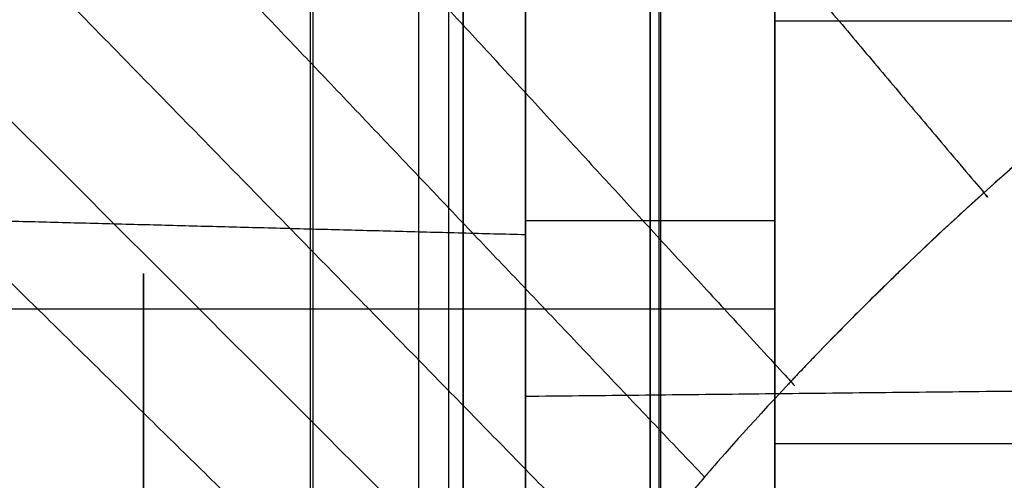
# Model space of a CAD drawing. Header units: millimetres. Extents: x 0 to 284, y -110 to 65.
# Tile 147 of 227: x 233.75 to 240.07, y -55.38 to -52.42. Entities that reach past the tile are written whole.
import ezdxf

# ---------------------------------------------------------------- set-up
doc = ezdxf.new("R2010")
doc.units = ezdxf.units.MM
doc.layers.add('Layer 01', color=7, linetype='Continuous', true_color=0x000000)

# ---------------------------------------------------------------- blocks, each defined once
blk = doc.blocks.new('Block 01')
at = {"layer": 'Layer 01'}
for p, q in [((237.8689484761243, -55.56038577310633, 3.797804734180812), (237.8689484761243, -42.51392536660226, 3.797804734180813)), ((237.8569809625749, -60.87220218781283, 42.38239940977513), (237.8569809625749, -50.91945886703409, 42.38239940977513)), ((238.6, -52.43148433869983, -35.09075340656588), (243.85, -52.43148433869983, -35.09075340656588)), ((238.6, -52.43148433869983, -35.09075340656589), (238.6, -52.48693781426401, -35.11366436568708)), ((237, -54.04547055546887, -35.7672678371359), (237, -53.94842119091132, -35.7672678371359)), ((238.6, -53.96569716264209, -35.72462327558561), (238.6, -54.27993352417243, -35.85445204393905)), ((230.5000000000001, -54.27993352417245, -35.85445204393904), (238.6, -54.27993352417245, -35.85445204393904)), ((238.6, -55.16627166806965, -41.56566948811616), (238.6, -55.14336070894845, -41.62112296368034)), ((237, -55.37338836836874, -41.88437745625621), (237, -55.37338836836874, -41.64583940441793)), ((237, -55.37338836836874, -39.8871826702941), (237, -55.37338836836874, -39.78257502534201)), ((237, -55.37338836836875, -34.21742497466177), (237, -55.37338836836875, -34.1128173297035)), ((237, -55.37338836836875, -32.35416059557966), (237, -55.37338836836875, -31.37478585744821))]:
    blk.add_line(p, q, dxfattribs=at)
at = {"layer": 'Layer 01', "extrusion": (-1, -2.156167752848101e-13, -1.142905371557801e-13)}
blk.add_arc((7.373405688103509e-10, -4.232782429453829e-10, -235.6174524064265), 56.80594414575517, 304.8509475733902, 355.1490524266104, dxfattribs=at)
at = {"layer": 'Layer 01', "extrusion": (0, -0.5000000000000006, -0.8660254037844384)}
for centre, radius in [((237.0000000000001, 55.50000000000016, 11.24999999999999), 10.00000000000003), ((237.0000000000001, 55.50000000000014, 9.999999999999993), 8.750000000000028)]:
    blk.add_arc(centre, radius, 270, 0, dxfattribs=at)
at = {"layer": 'Layer 01', "extrusion": (-3.516274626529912e-16, 0.5000000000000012, 0.866025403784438)}
blk.add_arc((-237.0000000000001, 55.50000000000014, -10.00000000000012), 8.74999999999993, 179.9999999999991, 270.0000000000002, dxfattribs=at)
at = {"layer": 'Layer 01', "extrusion": (1, 1.22777348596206e-16, 5.072624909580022e-17)}
for start, end in [(292.4482808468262, 112.4482808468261), (112.4482808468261, 292.4482808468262)]:
    blk.add_arc((-57.0526073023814, -36.99999999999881, 238.6), 5.000000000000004, start, end, dxfattribs=at)
at = {"layer": 'Layer 01', "extrusion": (1, 0, 0)}
for centre, radius, start, end in [((-57.05260730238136, -36.9999999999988, 237), 4.939999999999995, 278.6061303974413, 359.9999999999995), ((-57.05260730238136, -36.99999999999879, 237.8), 4.939999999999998, 179.9999999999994, 359.9999999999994), ((-57.05260730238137, -36.99999999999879, 237.8), 4.939999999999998, 359.9999999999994, 84.63512213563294), ((-57.05260730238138, -36.99999999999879, 234.5500000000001), 3.000000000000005, 292.4482808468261, 112.4482808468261), ((-57.05260730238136, -36.99999999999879, 237.8000000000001), 3.340000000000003, 179.9999999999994, 359.9999999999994), ((-57.05260730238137, -36.99999999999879, 237.8), 3.340000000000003, 359.9999999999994, 82.05123731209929)]:
    blk.add_arc(centre, radius, start, end, dxfattribs=at)
at = {"layer": 'Layer 01', "extrusion": (-1, 0, 0)}
for centre, radius, start, end in [((57.05260730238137, -36.99999999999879, -237), 4.94, 90.00000000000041, 180.0000000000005), ((57.05260730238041, -37.00000000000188, -237.0000000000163), 3.249999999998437, 180, 0), ((57.05260730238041, -37.00000000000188, -237.0000000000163), 3.249999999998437, 0, 180)]:
    blk.add_arc(centre, radius, start, end, dxfattribs=at)
at = {"layer": 'Layer 01', "extrusion": (-1, 2.642198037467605e-30, 2.449293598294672e-16)}
blk.add_arc((57.05260730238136, -36.99999999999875, -238.6), 4.940000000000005, 180.0000000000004, 8.241113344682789e-13, dxfattribs=at)
at = {"layer": 'Layer 01', "extrusion": (-1, 2.9595054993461e-16, 2.449293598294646e-16)}
blk.add_arc((57.05260730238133, -36.99999999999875, -238.6000000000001), 4.940000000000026, 100.7775280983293, 180.0000000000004, dxfattribs=at)
at = {"layer": 'Layer 01', "extrusion": (-1, -1.227773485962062e-16, -5.072624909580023e-17)}
blk.add_arc((57.0526073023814, -36.99999999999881, -238.6), 3.000000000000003, 67.5517191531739, 247.5517191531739, dxfattribs=at)
at = {"layer": 'Layer 01', "extrusion": (1, -2.605281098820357e-30, -2.449293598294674e-16)}
blk.add_arc((-57.05260730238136, -36.99999999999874, 237.0000000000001), 3.339999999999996, 179.9999999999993, 359.9999999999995, dxfattribs=at)
at = {"layer": 'Layer 01', "extrusion": (1, -5.288548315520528e-31, -5.288548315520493e-31)}
blk.add_arc((-57.05260730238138, -36.99999999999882, 237.0000000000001), 3.340000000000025, 0, 89.99999999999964, dxfattribs=at)
at = {"layer": 'Layer 01', "extrusion": (-1, 2.344752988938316e-30, 2.449293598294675e-16)}
blk.add_arc((57.05260730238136, -36.99999999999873, -238.6), 3.340000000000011, 180.0000000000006, 4.875580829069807e-13, dxfattribs=at)
at = {"layer": 'Layer 01', "extrusion": (-1, 2.605281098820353e-30, 2.449293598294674e-16)}
blk.add_arc((57.05260730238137, -36.99999999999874, -238.6), 3.340000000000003, 106.0558946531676, 180.0000000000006, dxfattribs=at)
at = {"layer": 'Layer 01'}
for points, degree, knots in [([(236.6, -31.89003164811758, -45.79679336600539), (236.6, -32.71062250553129, -45.22538505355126), (236.5999999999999, -33.91681319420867, -44.33647826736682), (236.6000000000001, -35.28081836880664, -43.24378029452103), (236.6, -35.95201663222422, -42.68352129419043), (236.6, -36.28491468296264, -42.39991429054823), (236.6000000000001, -36.42700647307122, -42.27762325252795), (236.6000000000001, -36.52160571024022, -42.19593029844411), (236.6000000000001, -36.56798911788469, -42.15574169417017), (236.6000000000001, -37.3843783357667, -41.445945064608), (236.6, -38.50794656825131, -40.41382918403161), (236.6000000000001, -39.76805898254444, -39.15710640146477), (236.5999999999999, -40.38543589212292, -38.51559811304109), (236.6, -40.64730900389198, -38.23784879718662), (236.6, -40.82128730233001, -38.05205654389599), (236.6, -40.90693599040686, -37.95997177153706), (236.6, -41.69375150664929, -37.10815286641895), (236.6, -42.70993400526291, -35.945047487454), (236.5999999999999, -43.83789675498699, -34.54023424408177), (236.6, -44.30897004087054, -33.92791636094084), (236.6000000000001, -44.62027682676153, -33.51742553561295), (236.6000000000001, -44.77365975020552, -33.31226134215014), (236.6, -46.15795654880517, -31.43355646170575), (236.6000000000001, -47.29231333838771, -29.69946453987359), (236.6000000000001, -48.84808915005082, -27.00484006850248), (236.6, -49.58737362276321, -25.63787449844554), (236.6, -50.38231616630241, -24.00868799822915), (236.6000000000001, -50.70852954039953, -23.30309521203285), (236.6000000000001, -50.922788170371, -22.83106224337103), (236.6, -51.02898591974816, -22.59267873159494), (236.6000000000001, -51.54516317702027, -21.4121481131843), (236.6000000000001, -52.12453105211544, -19.98044497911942), (236.6, -52.73038178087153, -18.28375847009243), (236.6, -53.01578753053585, -17.42882366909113), (236.6, -53.13435007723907, -17.06101056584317), (236.6, -53.21255750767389, -16.81548794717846), (236.6, -53.25172407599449, -16.69102605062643), (236.6, -53.59182922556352, -15.59724212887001), (236.6, -54.00485058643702, -14.12854129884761), (236.6, -54.41591753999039, -12.39699302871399), (236.6, -54.60375319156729, -11.52670290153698), (236.6000000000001, -54.69324656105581, -11.09042883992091), (236.6, -54.73065276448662, -10.9032123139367), (236.5999999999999, -54.75537954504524, -10.77834753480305), (236.6, -54.76785919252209, -10.71474884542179), (236.6, -55.16158550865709, -8.690306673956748), (236.6, -55.43705617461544, -6.712232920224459), (236.6, -55.60620229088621, -4.719180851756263)], 3, [0, 0, 0, 0, 3.062569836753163, 4.593854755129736, 5.359497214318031, 5.742318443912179, 5.933729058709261, 5.933729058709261, 6.125139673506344, 6.125139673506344, 9.187709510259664, 10.71899442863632, 11.48463688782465, 11.86745811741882, 11.86745811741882, 12.25027934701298, 12.25027934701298, 15.31284918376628, 16.84413410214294, 17.60977656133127, 17.60977656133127, 18.3754190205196, 18.3754190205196, 24.50055869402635, 24.50055869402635, 27.56312853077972, 29.09441344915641, 29.86005590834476, 29.86005590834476, 30.62569836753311, 30.62569836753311, 33.68826820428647, 35.21955312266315, 35.98519558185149, 36.36801681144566, 36.36801681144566, 36.75083804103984, 36.75083804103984, 39.81340787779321, 41.3446927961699, 42.11033525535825, 42.49315648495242, 42.68456709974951, 42.68456709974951, 42.87597771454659, 42.87597771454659, 49.00111738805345, 49.00111738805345, 49.00111738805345, 49.00111738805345]), ([(234.196419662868, -56.63159984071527, 4.753510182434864), (233.7084370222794, -56.59473012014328, 5.294560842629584), (233.2563530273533, -56.54769024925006, 5.856754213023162), (232.631644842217, -56.45893710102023, 6.731528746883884), (232.4346690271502, -56.42670400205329, 7.024809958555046), (232.0572343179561, -56.35565343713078, 7.623022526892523), (231.8777760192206, -56.31697810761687, 7.92655279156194), (231.5373775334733, -56.23288260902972, 8.542308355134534), (231.375157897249, -56.18708985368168, 8.857051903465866), (231.0719226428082, -56.08891808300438, 9.490619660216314), (230.9300328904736, -56.03632309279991, 9.811025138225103), (230.7317900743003, -55.9518683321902, 10.29693105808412), (230.6690580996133, -55.92320204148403, 10.45746691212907), (230.5477011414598, -55.86369673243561, 10.78200175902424), (230.373121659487, -55.77173154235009, 11.27082324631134), (230.2209100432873, -55.67146632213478, 11.76560185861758), (230.0836103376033, -55.56542870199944, 12.26420824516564), (230.0414548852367, -55.53005903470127, 12.42673133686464), (229.9609775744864, -55.45662718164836, 12.75670333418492), (229.8477063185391, -55.34374918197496, 13.25289694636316), (229.7567691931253, -55.22255529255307, 13.7526967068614), (229.6046737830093, -54.96874759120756, 14.75682210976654), (229.5436302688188, -54.78572039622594, 15.42690211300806), (229.5197613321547, -54.56267385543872, 16.18460043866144), (229.5178097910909, -54.53863508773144, 16.26553248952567), (229.5150030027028, -54.48919722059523, 16.43055772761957), (229.5125896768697, -54.4144241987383, 16.67799897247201), (229.5195365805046, -54.23563884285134, 17.25466254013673), (229.5470533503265, -54.07499264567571, 17.74766756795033), (229.6308365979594, -53.74382355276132, 18.73176114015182), (229.7250250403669, -53.50987364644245, 19.38526863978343), (229.8741116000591, -53.23186068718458, 20.11694677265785), (229.8906842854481, -53.20184757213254, 20.19536490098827), (229.9255409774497, -53.14041414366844, 20.35476572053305), (229.9795448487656, -53.04773481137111, 20.59355130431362), (230.1175857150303, -52.82779543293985, 21.14849211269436), (230.2565324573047, -52.63301188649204, 21.62028581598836), (230.3837802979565, -52.4672769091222, 22.01123831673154), (230.4089851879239, -52.43501014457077, 22.08685474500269), (230.4612574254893, -52.36917703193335, 22.24016438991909), (230.5412835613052, -52.27000955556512, 22.46963122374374), (230.7393356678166, -52.03572654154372, 23.00156316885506), (230.9285079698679, -51.83006536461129, 23.45149677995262), (231.1306225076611, -51.62131949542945, 23.89739682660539), (231.1983933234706, -51.55299221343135, 24.04162171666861), (231.3395360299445, -51.41392154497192, 24.33185109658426), (231.5572504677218, -51.20417131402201, 24.76456713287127), (231.7929660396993, -50.99114306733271, 25.18940682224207), (232.2883986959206, -50.56112028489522, 26.02861504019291), (232.6494430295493, -50.27024346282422, 26.57196057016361), (233.8223942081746, -49.39115096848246, 28.15032432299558), (234.7170232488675, -48.80172508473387, 29.12377739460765), (235.7697003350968, -48.19705602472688, 30.0609625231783), (235.8335258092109, -48.16069706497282, 30.1170777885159), (235.96029907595, -48.08909691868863, 30.22711516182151), (236.15148458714, -47.98202798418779, 30.39096665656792), (236.3457469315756, -47.87598617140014, 30.55122124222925), (236.7383740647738, -47.66535820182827, 30.86697922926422), (237.0055954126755, -47.52688131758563, 31.0711497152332), (237.3123730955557, -47.37352562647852, 31.29384820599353), (237.3483238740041, -47.35563462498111, 31.31977828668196), (237.418581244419, -47.32083654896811, 31.37011028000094), (237.5241874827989, -47.2687723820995, 31.44526619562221), (237.7721433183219, -47.14823041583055, 31.61824155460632), (237.9873190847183, -47.0465575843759, 31.76243245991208), (238.4211935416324, -46.84550194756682, 32.0454374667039), (238.7151404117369, -46.71451940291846, 32.22693870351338), (239.0137844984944, -46.58682041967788, 32.40141497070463)], 3, [-34.11754157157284, -34.11754157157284, -34.11754157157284, -34.11754157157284, -31.9851952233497, -31.9851952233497, -30.91902204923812, -30.91902204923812, -29.85284887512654, -29.85284887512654, -28.78667570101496, -28.78667570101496, -27.72050252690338, -27.72050252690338, -27.18741593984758, -27.18741593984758, -26.65432935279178, -25.58815617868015, -25.58815617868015, -25.05506959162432, -25.05506959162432, -24.52198300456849, -23.45580983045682, -23.45580983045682, -21.32346348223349, -21.32346348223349, -21.05692018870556, -21.05692018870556, -20.79037689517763, -20.25729030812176, -19.19111713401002, -19.19111713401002, -17.05877078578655, -17.05877078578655, -16.79222749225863, -16.79222749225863, -16.5256841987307, -15.99259761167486, -14.92642443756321, -14.92642443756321, -14.65988114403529, -14.65988114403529, -14.39333785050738, -13.86025126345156, -12.79407808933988, -12.79407808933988, -12.26099150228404, -12.26099150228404, -11.7279049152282, -10.66173174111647, -10.66173174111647, -8.529385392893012, -8.529385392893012, -4.264692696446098, -4.264692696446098, -3.998149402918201, -3.998149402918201, -3.731606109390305, -3.198519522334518, -3.198519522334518, -2.132346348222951, -2.132346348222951, -1.999074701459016, -1.999074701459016, -1.865803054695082, -1.599259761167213, -1.066173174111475, -1.066173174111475, 0, 0, 0, 0]), ([(235.5457810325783, -48.32635934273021, 29.86001693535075), (237.743274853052, -50.93045187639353, 29.34011180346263), (239.9407686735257, -53.53454441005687, 28.82020667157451), (239.9407994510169, -53.53458088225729, 28.8201993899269), (239.9408302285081, -53.53461735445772, 28.82019210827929)], 2, [0.1107480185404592, 0.1107480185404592, 0.1107480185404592, 9.003155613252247, 9.003155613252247, 9.003280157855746, 9.003280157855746, 9.003280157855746]), ([(233.8108095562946, -49.4242266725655, 28.06676140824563), (233.8108182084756, -49.42423608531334, 28.06676025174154), (233.8108268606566, -49.42424549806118, 28.06675909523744), (236.256513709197, -52.08491956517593, 27.73985344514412), (238.7022005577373, -54.74559363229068, 27.4129477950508), (238.7022005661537, -54.74559364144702, 27.4129477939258), (238.7022005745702, -54.74559365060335, 27.4129477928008)], 2, [0.1107127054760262, 0.1107127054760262, 0.1107127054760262, 0.1107441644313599, 0.1107441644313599, 9.003155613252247, 9.003155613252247, 9.003155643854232, 9.003155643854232, 9.003155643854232]), ([(245.7174104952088, -49.87633390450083, 32.40141607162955), (245.5708000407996, -49.9343629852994, 32.35204683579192), (245.4240528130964, -49.99490276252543, 32.30009544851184), (245.203892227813, -50.08952208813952, 32.21821036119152), (245.1386676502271, -50.11813039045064, 32.19335272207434), (245.0044469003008, -50.17798120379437, 32.14116622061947), (244.9372097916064, -50.20849309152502, 32.11446465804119), (244.6004526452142, -50.3639849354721, 31.97785959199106), (244.3292092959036, -50.49776210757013, 31.85866124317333), (243.9208807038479, -50.71250341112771, 31.66395732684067), (243.7504410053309, -50.80491135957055, 31.57951762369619), (243.5798073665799, -50.90098481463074, 31.49080849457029), (243.5115423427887, -50.93970743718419, 31.45498084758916), (243.4817455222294, -50.95673858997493, 31.43919039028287), (243.3897402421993, -51.00964424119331, 31.39005678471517), (243.3282088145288, -51.04549170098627, 31.35664521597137), (243.0196571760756, -51.22761412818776, 31.18623407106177), (242.7699410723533, -51.38254448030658, 31.03917154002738), (242.3927062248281, -51.62878862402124, 30.8010860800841), (242.2034273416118, -51.75537284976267, 30.67767132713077), (242.0135003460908, -51.88715030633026, 30.54744804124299), (241.9422195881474, -51.93721600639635, 30.49774809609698), (241.9362277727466, -51.94143113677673, 30.49356137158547), (241.9226337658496, -51.95100461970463, 30.48404868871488), (241.9022272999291, -51.96539451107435, 30.46974342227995), (241.8545048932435, -51.99917859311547, 30.4361099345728), (241.8134189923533, -52.0284923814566, 30.40684201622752), (241.5662041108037, -52.20579912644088, 30.22945466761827), (241.3414624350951, -52.37353145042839, 30.0591186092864), (240.9991575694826, -52.64031942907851, 29.78267925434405), (240.8267130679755, -52.77751079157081, 29.63922625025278), (240.6528183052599, -52.92039821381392, 29.48756684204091), (240.565672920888, -52.99279126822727, 29.41034043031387), (240.5340938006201, -53.01918847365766, 29.38209981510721), (240.4892787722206, -53.05680579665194, 29.34178129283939), (240.466687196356, -53.07584929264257, 29.32133291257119), (240.2617468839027, -53.24935426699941, 29.13465758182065), (240.0680341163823, -53.41861031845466, 28.94996261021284), (239.764114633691, -53.69503850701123, 28.64141851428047), (239.6088319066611, -53.8388886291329, 28.47926774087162), (239.422884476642, -54.01657682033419, 28.27554920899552), (239.3288565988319, -54.10788667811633, 28.16995985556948), (239.2883485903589, -54.14754785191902, 28.12389791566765), (239.2680608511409, -54.16746650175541, 28.10073121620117), (239.2642960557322, -54.17116887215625, 28.09642146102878), (239.2553169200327, -54.18000278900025, 28.08613620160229), (239.250788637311, -54.18446191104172, 28.08094204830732), (239.1731531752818, -54.26098376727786, 27.99176257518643), (239.0902021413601, -54.34379822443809, 27.89460826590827), (238.9524440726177, -54.48421074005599, 27.72783611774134), (238.8802389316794, -54.55846470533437, 27.639185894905), (238.790579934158, -54.65217781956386, 27.52624593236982), (238.7444514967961, -54.70080524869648, 27.46735704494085), (238.7244099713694, -54.72202504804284, 27.44159626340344), (238.7109891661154, -54.73625590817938, 27.42430576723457), (238.7047935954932, -54.74283282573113, 27.41631019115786), (238.4219606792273, -55.04367237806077, 27.05013687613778), (238.2581324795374, -55.23297170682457, 26.80872935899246), (238.1802900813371, -55.32256202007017, 26.69459570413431), (238.1774516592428, -55.32583056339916, 26.69043002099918), (238.1747504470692, -55.32894282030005, 26.68646162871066), (238.1736809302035, -55.33017522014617, 26.68489006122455), (238.1718959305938, -55.33223234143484, 26.68226654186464), (238.1674655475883, -55.33734050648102, 26.67575005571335), (238.1527256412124, -55.3543474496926, 26.65404475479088), (238.1147654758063, -55.39830194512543, 26.59782398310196), (238.0348662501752, -55.49161077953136, 26.4778516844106), (237.9695088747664, -55.56925426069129, 26.37699498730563), (237.8427988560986, -55.72142719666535, 26.17806552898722), (237.7636640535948, -55.81872378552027, 26.04916096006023), (237.5409856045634, -56.09815744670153, 25.67466007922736), (237.4121431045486, -56.26783841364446, 25.44131972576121), (237.2856677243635, -56.44004534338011, 25.19974440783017), (237.2718719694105, -56.45891994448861, 25.17319254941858), (237.251555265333, -56.48684259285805, 25.13380510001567), (237.2418549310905, -56.50020506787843, 25.11493083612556), (237.2243669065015, -56.5243816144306, 25.08071365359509), (237.1809042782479, -56.58465372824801, 24.99526210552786), (237.1387202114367, -56.64407957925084, 24.910276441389), (237.0398668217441, -56.78507679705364, 24.70726983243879), (236.9771490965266, -56.87690850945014, 24.57321167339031), (236.7980151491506, -57.14590434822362, 24.17535745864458), (236.6771923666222, -57.33790227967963, 23.88346268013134), (236.5697861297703, -57.51893264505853, 23.60028151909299), (236.546243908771, -57.55889081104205, 23.53757032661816), (236.5356148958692, -57.57704220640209, 23.50900182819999), (236.4962354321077, -57.64485576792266, 23.40185622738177), (236.4195126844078, -57.77920253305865, 23.18798122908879), (236.348784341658, -57.90970822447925, 22.97548586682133), (236.2150092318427, -58.16559817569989, 22.55266194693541), (236.1163343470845, -58.37030408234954, 22.20392939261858), (236.0323346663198, -58.56434033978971, 21.86094137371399), (236.0079947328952, -58.6219110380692, 21.75840464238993), (235.9999501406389, -58.6411609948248, 21.72399470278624), (235.9830692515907, -58.68211303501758, 21.65048344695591), (235.9416325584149, -58.78401810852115, 21.46680513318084), (235.9040000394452, -58.883548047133, 21.28366119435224), (235.8207976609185, -59.11785964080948, 20.84539676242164), (235.7633240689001, -59.30551887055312, 20.48231695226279), (235.7198542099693, -59.48367756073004, 20.12289173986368), (235.7035690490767, -59.55418099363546, 19.97943102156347), (235.6959998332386, -59.58886583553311, 19.90826296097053), (235.6737190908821, -59.69814791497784, 19.68194474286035), (235.6612390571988, -59.76955699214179, 19.53129579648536), (235.6308103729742, -59.97944729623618, 19.08026608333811), (235.6144075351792, -60.18066374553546, 18.63107443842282), (235.6183256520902, -60.36886941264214, 18.18593667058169), (235.6236061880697, -60.4608037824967, 17.96414431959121), (235.6260557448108, -60.49288833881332, 17.88595643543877), (235.6320558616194, -60.55482752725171, 17.73338767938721), (235.6356473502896, -60.58545052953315, 17.65715710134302), (235.6732764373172, -60.85793822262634, 16.97164910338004), (235.7439535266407, -61.07714770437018, 16.36887654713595), (235.9612384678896, -61.47595568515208, 15.16616534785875), (236.1074652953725, -61.6543275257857, 14.56981332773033), (236.3845709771, -61.89177103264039, 13.68510886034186), (236.4867713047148, -61.9660609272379, 13.39128416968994), (236.7110953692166, -62.10492483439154, 12.80720092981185), (236.8351224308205, -62.17023460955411, 12.5131070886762), (237.0905291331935, -62.28588349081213, 11.95644742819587), (237.2282084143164, -62.33945883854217, 11.67919614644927), (237.4500746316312, -62.41344822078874, 11.26615415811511), (237.5265870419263, -62.43704907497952, 11.12894683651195), (237.684778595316, -62.48212623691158, 10.85569173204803), (237.7680236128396, -62.50395431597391, 10.71720888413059), (238.1709627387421, -62.60168204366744, 10.06971070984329), (238.5356449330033, -62.66531632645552, 9.555117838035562), (238.9456269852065, -62.71440270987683, 9.052360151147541)], 3, [0, 0, 0, 0, 0.494776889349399, 0.494776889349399, 0.7421653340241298, 0.7421653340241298, 0.9895537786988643, 0.9895537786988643, 1.979107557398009, 1.979107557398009, 2.473884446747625, 2.597578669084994, 2.597578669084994, 2.721272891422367, 2.721272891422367, 2.968661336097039, 2.968661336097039, 3.958215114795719, 3.958215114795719, 4.452992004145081, 4.700380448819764, 4.700380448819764, 4.731304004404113, 4.731304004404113, 4.762227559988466, 4.824074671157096, 4.947768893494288, 4.947768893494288, 5.937322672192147, 5.937322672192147, 6.432099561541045, 6.679488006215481, 6.679488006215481, 6.803182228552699, 6.803182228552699, 6.926876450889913, 6.926876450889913, 7.916430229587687, 7.916430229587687, 8.411207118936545, 8.658595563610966, 8.782289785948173, 8.844136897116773, 8.844136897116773, 8.875060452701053, 8.875060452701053, 8.905984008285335, 8.905984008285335, 9.400760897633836, 9.400760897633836, 9.64814934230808, 9.771843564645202, 9.83369067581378, 9.86461423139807, 9.86461423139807, 9.895537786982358, 9.895537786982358, 10.88509156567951, 10.88509156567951, 10.9160151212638, 10.92374601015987, 10.92374601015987, 10.93147689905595, 10.93147689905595, 10.94693867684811, 11.00878578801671, 11.13248001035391, 11.37986845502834, 11.37986845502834, 11.87464534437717, 11.87464534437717, 12.86419912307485, 12.86419912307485, 12.98789334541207, 12.98789334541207, 13.0497404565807, 13.0497404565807, 13.11158756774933, 13.35897601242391, 13.35897601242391, 13.85375290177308, 13.85375290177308, 14.84330668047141, 14.9670009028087, 14.9670009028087, 15.09069512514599, 15.09069512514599, 15.33808356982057, 15.83286045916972, 15.83286045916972, 16.82241423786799, 17.06980268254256, 17.06980268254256, 17.19349690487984, 17.19349690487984, 17.31719112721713, 17.81196801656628, 17.81196801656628, 18.80152179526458, 19.04891023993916, 19.04891023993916, 19.29629868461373, 19.29629868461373, 19.79107557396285, 19.79107557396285, 20.78062935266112, 21.27540624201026, 21.27540624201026, 21.52279468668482, 21.52279468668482, 21.77018313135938, 21.77018313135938, 23.74929068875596, 23.74929068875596, 25.72839824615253, 25.72839824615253, 26.71795202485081, 26.71795202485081, 27.70750580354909, 27.70750580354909, 28.69705958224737, 28.69705958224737, 29.19183647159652, 29.19183647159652, 29.68661336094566, 29.68661336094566, 31.66572091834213, 31.66572091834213, 31.66572091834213, 31.66572091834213]), ([(245.1003070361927, -50.13526414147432, 32.17840002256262), (244.964718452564, -50.19540946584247, 32.12600585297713), (244.8304265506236, -50.25713275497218, 32.07183579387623), (244.3944132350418, -50.46431805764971, 31.88858458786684), (244.0979454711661, -50.61601608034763, 31.75221935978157), (243.5172944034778, -50.93306751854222, 31.46195755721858), (243.2331130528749, -51.09842411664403, 31.30805884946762), (242.6765152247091, -51.44127160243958, 30.98292252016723), (242.404118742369, -51.6187584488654, 30.81168711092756), (242.0040541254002, -51.89312868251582, 30.54174788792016), (241.8719382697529, -51.98608965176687, 30.44943286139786), (241.6119322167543, -52.173564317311, 30.26142112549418), (241.4840066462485, -52.26807830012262, 30.16573290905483), (240.8545716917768, -52.74418616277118, 29.67882654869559), (240.3829272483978, -53.13615536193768, 29.26265287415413), (239.5415783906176, -53.89421862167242, 28.42075671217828), (239.1663180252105, -54.25930517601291, 27.99970104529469), (238.8148635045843, -54.62683220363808, 27.55674640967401)], 3, [4.869934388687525, 4.869934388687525, 4.869934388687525, 4.869934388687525, 5.470369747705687, 5.470369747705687, 6.837962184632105, 6.837962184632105, 8.205554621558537, 8.205554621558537, 9.573147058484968, 9.573147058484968, 10.25694327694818, 10.25694327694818, 10.94073949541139, 10.94073949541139, 13.67592436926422, 13.67592436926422, 16.14530817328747, 16.14530817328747, 16.14530817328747, 16.14530817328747]), ([(232.3313877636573, -50.53283420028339, 26.07426382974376), (232.3313907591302, -50.53283726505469, 26.07426370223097), (232.331393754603, -50.53284032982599, 26.07426357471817), (234.9878669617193, -53.25076946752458, 25.96118148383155), (237.6443401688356, -55.96869860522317, 25.84809939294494)], 2, [0.1107341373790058, 0.1107341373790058, 0.1107341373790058, 0.1107441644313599, 0.1107441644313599, 9.003028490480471, 9.003028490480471, 9.003028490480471]), ([(231.7014839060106, -51.07529454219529, 25.01998250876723), (231.7014862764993, -51.07529691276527, 25.01998250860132), (231.7014886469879, -51.07529928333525, 25.01998250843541), (234.447455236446, -53.8213600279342, 25.01979031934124), (237.1934218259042, -56.56742077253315, 25.01959813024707)], 2, [0.110736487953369, 0.110736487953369, 0.110736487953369, 0.1107441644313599, 0.1107441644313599, 9.003151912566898, 9.003151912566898, 9.003151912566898]), ([(231.1461480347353, -51.60611988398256, 23.92898874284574), (231.1461495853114, -51.606121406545, 23.92898880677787), (231.1461511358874, -51.60612292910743, 23.92898887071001), (233.9707612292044, -54.37970192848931, 24.04545098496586), (236.7953713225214, -57.15328092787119, 24.1619130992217)], 2, [0.1107392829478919, 0.1107392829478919, 0.1107392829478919, 0.1107441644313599, 0.1107441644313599, 9.003108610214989, 9.003108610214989, 9.003108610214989]), ([(237, -59.12901417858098, -30.49999924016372), (237, -58.37333263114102, -30.49999924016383), (237, -57.63451428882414, -30.59902290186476), (237.0000000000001, -56.55085492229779, -30.89182680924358), (237, -56.191507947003, -31.01497722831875), (237, -55.50024657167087, -31.3044873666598), (237, -55.16664883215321, -31.47095513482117), (237, -54.52310778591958, -31.84657360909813), (237.0000000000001, -54.21316261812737, -32.05572095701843), (237.0000000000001, -53.61776881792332, -32.51821811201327), (237, -53.33652461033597, -32.76857396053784), (237, -52.81304684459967, -33.29994314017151), (237, -52.56958918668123, -33.58190155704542), (237, -52.11945561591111, -34.17856126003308), (237, -51.91202453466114, -34.49472664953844), (236.9999999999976, -51.72641556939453, -34.82383609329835)], 3, [-8.997079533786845, -8.997079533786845, -8.997079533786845, -8.997079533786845, -6.747809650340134, -6.747809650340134, -5.623174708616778, -5.623174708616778, -4.498539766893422, -4.498539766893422, -3.373904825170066, -3.373904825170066, -2.24926988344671, -2.24926988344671, -1.124634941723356, -1.124634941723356, 0, 0, 0, 0]), ([(230.2634162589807, -52.62687438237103, 21.63223104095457), (230.2634176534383, -52.62687571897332, 21.632231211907), (230.2634190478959, -52.62687705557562, 21.63223138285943), (233.2124320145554, -55.45353708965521, 21.99376330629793), (236.1614449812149, -58.28019712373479, 22.35529522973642)], 2, [0.1107399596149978, 0.1107399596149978, 0.1107399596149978, 0.1107441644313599, 0.1107441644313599, 9.003132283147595, 9.003132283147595, 9.003132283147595]), ([(229.7114967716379, -53.56572907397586, 19.2183218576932), (229.7115272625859, -53.56575805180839, 19.21832808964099), (229.7115577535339, -53.56578702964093, 19.21833432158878), (232.7373964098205, -56.44146822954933, 19.83677585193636), (235.7632350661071, -59.31714942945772, 20.45521738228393)], 2, [0.1106545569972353, 0.1106545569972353, 0.1106545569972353, 0.1107441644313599, 0.1107441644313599, 9.003141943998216, 9.003141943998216, 9.003141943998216]), ([(229.5142260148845, -54.39771533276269, 16.73065533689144), (229.5142420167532, -54.39773063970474, 16.73065996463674), (229.5142580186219, -54.39774594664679, 16.73066459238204), (232.5661547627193, -57.31710539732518, 17.61327405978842), (235.6180515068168, -60.23646484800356, 18.4958835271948)], 2, [0.1106975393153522, 0.1106975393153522, 0.1106975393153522, 0.1107441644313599, 0.1107441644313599, 9.00314557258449, 9.00314557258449, 9.00314557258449]), ([(229.5225238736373, -54.58850889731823, 16.09682711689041), (229.5225252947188, -54.58851026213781, 16.09682755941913), (229.5225267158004, -54.58851162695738, 16.09682800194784), (232.5727105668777, -57.51793581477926, 17.0466636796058), (235.622894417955, -60.44736000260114, 17.99649935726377)], 2, [0.1107400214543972, 0.1107400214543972, 0.1107400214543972, 0.1107441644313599, 0.1107441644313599, 9.00315542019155, 9.00315542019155, 9.00315542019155]), ([(229.5547456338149, -54.77188579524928, 15.45924527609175), (229.5547529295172, -54.77189283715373, 15.45924771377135), (229.5547602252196, -54.77189987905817, 15.45925015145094), (232.5998041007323, -57.71101484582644, 16.47667670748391), (235.644847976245, -60.65012981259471, 17.49410326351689)], 2, [0.1107228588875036, 0.1107228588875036, 0.1107228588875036, 0.1107441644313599, 0.1107441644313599, 9.003145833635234, 9.003145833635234, 9.003145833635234]), ([(238.7024620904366, -54.74531572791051, 27.41328584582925), (238.7023749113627, -54.74540836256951, 27.41317316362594), (238.7022877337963, -54.74550099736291, 27.41306048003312), (238.6950702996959, -54.75317037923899, 27.40373112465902), (238.6879498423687, -54.76074851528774, 27.39450445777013), (238.6808392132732, -54.76832799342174, 27.38526781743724)], 3, [16.41048766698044, 16.41048766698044, 16.41048766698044, 16.41048766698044, 16.41110924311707, 16.41110924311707, 16.46194886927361, 16.46194886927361, 16.46194886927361, 16.46194886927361]), ([(229.6908774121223, -55.11196419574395, 14.18979606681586), (229.6908777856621, -55.11196456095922, 14.18979620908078), (229.6908781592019, -55.11196492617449, 14.1897963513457), (232.7154347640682, -58.06911790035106, 15.3417173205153), (235.7399913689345, -61.02627087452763, 16.49363828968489)], 2, [0.110743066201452, 0.110743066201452, 0.110743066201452, 0.1107441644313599, 0.1107441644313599, 9.003126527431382, 9.003126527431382, 9.003126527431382]), ([(229.9223333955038, -55.41690860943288, 12.92997515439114), (229.9223381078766, -55.41691329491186, 12.92997717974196), (229.9223428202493, -55.41691798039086, 12.92997920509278), (232.9128501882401, -58.39035835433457, 14.2152821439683), (235.9033575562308, -61.36379872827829, 15.50058508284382)], 2, [0.1107301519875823, 0.1107301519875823, 0.1107301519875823, 0.1107441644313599, 0.1107441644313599, 9.003146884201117, 9.003146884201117, 9.003146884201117])]:
    blk.add_open_spline(points, degree=degree, knots=knots, dxfattribs=at)
for points, weights in [([(236.3132508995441, -32.29056143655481, -46.37198815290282), (236.3132508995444, -46.31478604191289, -36.60639249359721), (236.3132508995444, -54.85945886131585, -21.80658503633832), (236.3132508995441, -56.3046004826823, -4.778452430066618)], [0.8566252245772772, 0.8024895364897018, 0.8024895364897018, 0.8566252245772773]), ([(245.2161727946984, -54.75526634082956, -31.51873808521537), (242.4775659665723, -54.78437790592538, -31.56586249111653), (239.7388412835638, -54.81347410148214, -31.61299011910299), (236.9999999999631, -54.84255496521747, -31.66012094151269)], [0.9316484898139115, 0.9316883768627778, 0.9317281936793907, 0.9317679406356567])]:
    blk.add_rational_spline(points, weights, degree=3, dxfattribs=at)
for points, degree in [([(235.6348994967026, -38.22399741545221, -3.71979002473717), (235.6348994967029, -46.91509985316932, -3.719790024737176), (235.6348994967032, -55.60620229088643, -3.719790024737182)], 2), ([(236.6, -55.60620229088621, -4.719180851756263), (236.6, -46.91509985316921, -4.719180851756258), (236.6, -38.22399741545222, -4.719180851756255)], 2), ([(233.0362407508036, -49.98035135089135, 27.09244625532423), (235.5924188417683, -52.66974554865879, 26.87017655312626), (238.1485969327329, -55.35913974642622, 26.64790685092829)], 2), ([(236.5087262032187, -60.89573606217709, -42.38430130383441), (236.5087262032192, -55.90759746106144, -42.38430130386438), (236.5087262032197, -50.9194588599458, -42.38430130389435)], 2), ([(237, -50.91945885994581, -41.88437745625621), (237, -53.61641947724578, -41.8843774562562), (237, -56.31338009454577, -41.8843774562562)], 2), ([(230.5, -53.63239881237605, -37.00000000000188), (233.7500000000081, -53.71750305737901, -37.00000000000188), (237.0000000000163, -53.80260730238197, -37.00000000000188)], 2), ([(237.0000000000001, -53.71260730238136, -36.99999999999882), (237.8, -53.71260730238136, -36.99999999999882), (238.6, -53.71260730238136, -36.99999999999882)], 2), ([(238.6, -55.14336070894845, -41.62112296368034), (241.225, -55.14336070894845, -41.62112296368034), (243.85, -55.14336070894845, -41.62112296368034)], 2), ([(238.1780614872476, -55.32512869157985, 26.69132460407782), (238.1743337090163, -55.32942152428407, 26.68585226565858), (238.1706092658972, -55.33371441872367, 26.68037693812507), (238.1668881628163, -55.33800736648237, 26.67489862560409)], 3)]:
    blk.add_open_spline(points, degree=degree, dxfattribs=at)

msp = doc.modelspace()

# ---------------------------------------------------------------- block references
at = {"layer": 'Layer 01'}
msp.add_blockref('Block 01', (0, 0), dxfattribs=at)

doc.saveas('drawing.dxf')
